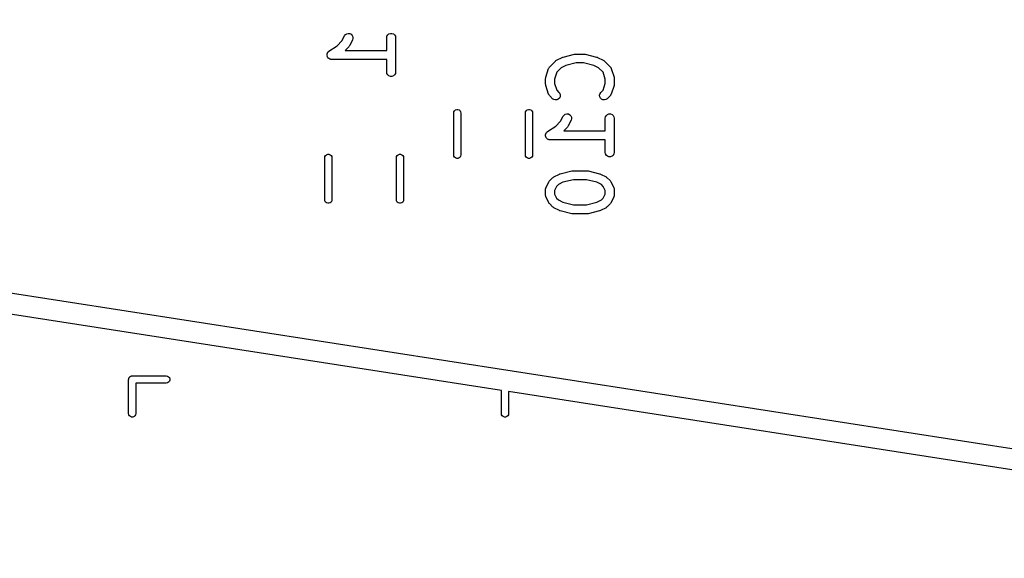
# Model space of a CAD drawing. Extents: x 48 to 353, y -143 to -50.
# Tile 8 of 70: x 80 to 96, y -113 to -104. Entities that reach past the tile are written whole.
import ezdxf

# ---------------------------------------------------------------- set-up
doc = ezdxf.new("R2010")
doc.units = 0
doc.header["$MEASUREMENT"] = 0
doc.layers.add('BLACK', color=7, linetype='CONTINUOUS')

msp = doc.modelspace()

# ---------------------------------------------------------------- linework, layer by layer
at = {"layer": 'Black'}
for p, q in [((49.9277, -104.329), (106.096, -113.056)), ((88.023, -110.602), (49.0174, -104.542)), ((85.396, -104.67), (85.4115, -104.649)), ((85.4115, -104.649), (85.4333, -104.635)), ((85.4333, -104.635), (85.4586, -104.629)), ((85.4586, -104.629), (85.4845, -104.632)), ((85.4845, -104.632), (85.5078, -104.643)), ((85.5078, -104.643), (85.5257, -104.662)), ((86.1069, -104.678), (86.1199, -104.655)), ((86.1199, -104.655), (86.1399, -104.639)), ((86.1399, -104.639), (86.1644, -104.63)), ((86.1644, -104.63), (86.1904, -104.63)), ((86.1904, -104.63), (86.2149, -104.639)), ((86.2149, -104.639), (86.2348, -104.655)), ((86.2348, -104.655), (86.2479, -104.678)), ((85.2725, -104.836), (85.3538, -104.754)), ((85.3538, -104.754), (85.396, -104.67)), ((85.5302, -104.737), (85.4826, -104.832)), ((85.5257, -104.662), (85.536, -104.686)), ((85.5376, -104.712), (85.5302, -104.737)), ((85.536, -104.686), (85.5376, -104.712)), ((86.1024, -104.703), (86.1069, -104.678)), ((86.1024, -104.914), (86.1024, -104.703)), ((86.2479, -104.678), (86.2524, -104.703)), ((86.2524, -104.703), (86.2524, -105.275)), ((85.1025, -104.994), (85.1035, -104.985)), ((85.1035, -104.976), (85.1049, -104.972)), ((85.1035, -104.985), (85.1035, -104.976)), ((85.1049, -104.972), (85.1054, -104.968)), ((85.1054, -104.968), (85.1094, -104.96)), ((85.1094, -104.96), (85.1124, -104.952)), ((85.1124, -104.952), (85.1151, -104.949)), ((85.1151, -104.949), (85.1169, -104.945)), ((85.1169, -104.945), (85.1234, -104.939)), ((85.1234, -104.939), (85.1292, -104.932)), ((85.1292, -104.932), (85.1328, -104.93)), ((85.1328, -104.93), (85.1358, -104.927)), ((85.1358, -104.927), (85.2725, -104.836)), ((85.4685, -104.852), (85.4061, -104.914)), ((85.4061, -104.914), (86.1024, -104.914)), ((85.4754, -104.842), (85.4685, -104.852)), ((85.4826, -104.832), (85.4754, -104.842)), ((89.0563, -105.024), (89.2468, -104.976)), ((89.2468, -104.976), (89.2559, -104.976)), ((89.2559, -104.976), (89.265, -104.974)), ((89.265, -104.974), (89.4078, -104.974)), ((89.4078, -104.974), (89.4168, -104.976)), ((89.4168, -104.976), (89.426, -104.976)), ((89.426, -104.976), (89.6165, -105.024)), ((85.1035, -104.998), (85.1025, -104.994)), ((85.1035, -105.002), (85.1035, -104.998)), ((85.1066, -105.011), (85.1035, -105.002)), ((85.1087, -105.019), (85.1066, -105.011)), ((85.111, -105.023), (85.1087, -105.019)), ((85.1124, -105.027), (85.111, -105.023)), ((85.1182, -105.034), (85.1124, -105.027)), ((85.1231, -105.041), (85.1182, -105.034)), ((85.1265, -105.043), (85.1231, -105.041)), ((85.1292, -105.047), (85.1265, -105.043)), ((85.1369, -105.051), (85.1292, -105.047)), ((85.1441, -105.056), (85.1369, -105.051)), ((85.1481, -105.058), (85.1441, -105.056)), ((85.1517, -105.06), (85.1481, -105.058)), ((85.1605, -105.061), (85.1517, -105.06)), ((85.1691, -105.064), (85.1605, -105.061)), ((85.1733, -105.063), (85.1691, -105.064)), ((85.1774, -105.064), (85.1733, -105.063)), ((86.1024, -105.064), (85.1774, -105.064)), ((86.1024, -105.275), (86.1024, -105.064)), ((88.831, -105.187), (88.9262, -105.091)), ((88.9262, -105.091), (88.936, -105.084)), ((88.936, -105.084), (88.9457, -105.077)), ((88.9457, -105.077), (89.0409, -105.03)), ((89.0409, -105.03), (89.0488, -105.027)), ((89.0488, -105.027), (89.0563, -105.024)), ((89.2742, -105.124), (89.1007, -105.167)), ((89.3986, -105.124), (89.2742, -105.124)), ((89.5721, -105.167), (89.3986, -105.124)), ((89.6165, -105.024), (89.624, -105.027)), ((89.624, -105.027), (89.6318, -105.03)), ((89.6318, -105.03), (89.7271, -105.077)), ((89.7271, -105.077), (89.7367, -105.084)), ((89.7367, -105.084), (89.7466, -105.091)), ((89.7466, -105.091), (89.8418, -105.187)), ((86.1069, -105.301), (86.1024, -105.275)), ((86.1199, -105.323), (86.1069, -105.301)), ((86.2479, -105.301), (86.2348, -105.323)), ((86.2524, -105.275), (86.2479, -105.301)), ((88.7652, -105.359), (88.8128, -105.216)), ((88.8128, -105.216), (88.8149, -105.212)), ((88.8149, -105.212), (88.816, -105.208)), ((88.816, -105.208), (88.8211, -105.201)), ((88.8211, -105.201), (88.8253, -105.193)), ((88.8253, -105.193), (88.8285, -105.19)), ((88.8285, -105.19), (88.831, -105.187)), ((88.9496, -105.28), (88.9114, -105.395)), ((89.0237, -105.206), (88.9496, -105.28)), ((89.1007, -105.167), (89.0237, -105.206)), ((89.6491, -105.206), (89.5721, -105.167)), ((89.7232, -105.28), (89.6491, -105.206)), ((89.7614, -105.395), (89.7232, -105.28)), ((89.8418, -105.187), (89.8443, -105.19)), ((89.8443, -105.19), (89.8475, -105.193)), ((89.8475, -105.193), (89.8517, -105.201)), ((89.8517, -105.201), (89.8567, -105.208)), ((89.8567, -105.208), (89.8579, -105.212)), ((89.8579, -105.212), (89.8599, -105.216)), ((89.8599, -105.216), (89.9075, -105.359)), ((86.1399, -105.34), (86.1199, -105.323)), ((86.1644, -105.349), (86.1399, -105.34)), ((86.1904, -105.349), (86.1644, -105.349)), ((86.2149, -105.34), (86.1904, -105.349)), ((86.2348, -105.323), (86.2149, -105.34)), ((88.7614, -105.382), (88.7635, -105.371)), ((88.7614, -105.478), (88.7614, -105.382)), ((88.7635, -105.49), (88.7614, -105.478)), ((88.7635, -105.371), (88.7652, -105.359)), ((88.9114, -105.395), (88.9114, -105.465)), ((88.9114, -105.465), (88.9496, -105.58)), ((89.7232, -105.58), (89.7614, -105.465)), ((89.7614, -105.465), (89.7614, -105.395)), ((89.9075, -105.359), (89.9093, -105.371)), ((89.9093, -105.371), (89.9114, -105.382)), ((89.9114, -105.478), (89.9093, -105.49)), ((89.9114, -105.382), (89.9114, -105.478)), ((88.7652, -105.501), (88.7635, -105.49)), ((88.8128, -105.644), (88.7652, -105.501)), ((88.8149, -105.648), (88.8128, -105.644)), ((88.9496, -105.58), (88.9847, -105.615)), ((88.9847, -105.615), (88.9996, -105.636)), ((88.9996, -105.636), (89.0063, -105.662)), ((89.6664, -105.662), (89.6732, -105.636)), ((89.6732, -105.636), (89.6881, -105.615)), ((89.6881, -105.615), (89.7232, -105.58)), ((89.8599, -105.644), (89.8579, -105.648)), ((89.9075, -105.501), (89.8599, -105.644)), ((89.9093, -105.49), (89.9075, -105.501)), ((88.816, -105.652), (88.8149, -105.648)), ((88.8211, -105.659), (88.816, -105.652)), ((88.8253, -105.667), (88.8211, -105.659)), ((88.8285, -105.67), (88.8253, -105.667)), ((88.831, -105.674), (88.8285, -105.67)), ((88.8786, -105.721), (88.831, -105.674)), ((88.8999, -105.736), (88.8786, -105.721)), ((88.9251, -105.743), (88.8999, -105.736)), ((88.951, -105.741), (88.9251, -105.743)), ((88.9746, -105.73), (88.951, -105.741)), ((88.9931, -105.711), (88.9746, -105.73)), ((89.0041, -105.688), (88.9931, -105.711)), ((89.0063, -105.662), (89.0041, -105.688)), ((89.6687, -105.688), (89.6664, -105.662)), ((89.6797, -105.711), (89.6687, -105.688)), ((89.6981, -105.73), (89.6797, -105.711)), ((89.7217, -105.741), (89.6981, -105.73)), ((89.7477, -105.743), (89.7217, -105.741)), ((89.7728, -105.736), (89.7477, -105.743)), ((89.7942, -105.721), (89.7728, -105.736)), ((89.8418, -105.674), (89.7942, -105.721)), ((89.8443, -105.67), (89.8418, -105.674)), ((89.8475, -105.667), (89.8443, -105.67)), ((89.8517, -105.659), (89.8475, -105.667)), ((89.8567, -105.652), (89.8517, -105.659)), ((89.8579, -105.648), (89.8567, -105.652)), ((87.224, -105.961), (87.2276, -105.94)), ((87.224, -106.661), (87.224, -105.961)), ((87.2276, -105.94), (87.238, -105.922)), ((87.238, -105.922), (87.254, -105.909)), ((87.254, -105.909), (87.2736, -105.902)), ((87.2736, -105.902), (87.2944, -105.902)), ((87.2944, -105.902), (87.314, -105.909)), ((87.314, -105.909), (87.33, -105.922)), ((87.33, -105.922), (87.3404, -105.94)), ((87.3404, -105.94), (87.344, -105.961)), ((87.344, -105.961), (87.344, -106.661)), ((88.424, -105.961), (88.4276, -105.94)), ((88.424, -106.661), (88.424, -105.961)), ((88.4276, -105.94), (88.438, -105.922)), ((88.438, -105.922), (88.454, -105.909)), ((88.454, -105.909), (88.4736, -105.902)), ((88.4736, -105.902), (88.4944, -105.902)), ((88.4944, -105.902), (88.514, -105.909)), ((88.514, -105.909), (88.53, -105.922)), ((88.53, -105.922), (88.5404, -105.94)), ((88.5404, -105.94), (88.544, -105.961)), ((88.544, -105.961), (88.544, -106.661)), ((89.0923, -105.98), (89.1176, -105.974)), ((89.1176, -105.974), (89.1435, -105.977)), ((89.1435, -105.977), (89.1668, -105.989)), ((89.7989, -105.984), (89.8234, -105.975)), ((89.8234, -105.975), (89.8494, -105.975)), ((89.8494, -105.975), (89.8739, -105.984)), ((88.9315, -106.181), (89.0128, -106.1)), ((89.0128, -106.1), (89.055, -106.016)), ((89.055, -106.016), (89.0705, -105.995)), ((89.0705, -105.995), (89.0923, -105.98)), ((89.1892, -106.083), (89.1416, -106.178)), ((89.1668, -105.989), (89.1847, -106.008)), ((89.1847, -106.008), (89.195, -106.032)), ((89.1966, -106.058), (89.1892, -106.083)), ((89.195, -106.032), (89.1966, -106.058)), ((89.7614, -106.049), (89.7659, -106.023)), ((89.7614, -106.26), (89.7614, -106.049)), ((89.7659, -106.023), (89.7789, -106.001)), ((89.7789, -106.001), (89.7989, -105.984)), ((89.8739, -105.984), (89.8938, -106.001)), ((89.8938, -106.001), (89.9069, -106.023)), ((89.9069, -106.023), (89.9114, -106.049)), ((89.9114, -106.049), (89.9114, -106.621)), ((88.7644, -106.314), (88.7684, -106.306)), ((88.7684, -106.306), (88.7714, -106.297)), ((88.7714, -106.297), (88.7741, -106.294)), ((88.7741, -106.294), (88.7759, -106.29)), ((88.7759, -106.29), (88.7824, -106.284)), ((88.7824, -106.284), (88.7882, -106.277)), ((88.7882, -106.277), (88.7918, -106.275)), ((88.7918, -106.275), (88.7948, -106.272)), ((88.7948, -106.272), (88.9315, -106.181)), ((89.1275, -106.197), (89.0651, -106.26)), ((89.0651, -106.26), (89.7614, -106.26)), ((89.1344, -106.188), (89.1275, -106.197)), ((89.1416, -106.178), (89.1344, -106.188)), ((88.7615, -106.34), (88.7625, -106.331)), ((88.7625, -106.344), (88.7615, -106.34)), ((88.7625, -106.322), (88.7639, -106.318)), ((88.7625, -106.331), (88.7625, -106.322)), ((88.7625, -106.348), (88.7625, -106.344)), ((88.7656, -106.356), (88.7625, -106.348)), ((88.7639, -106.318), (88.7644, -106.314)), ((88.7677, -106.365), (88.7656, -106.356)), ((88.77, -106.368), (88.7677, -106.365)), ((88.7714, -106.372), (88.77, -106.368)), ((88.7772, -106.379), (88.7714, -106.372)), ((88.7821, -106.387), (88.7772, -106.379)), ((88.7855, -106.389), (88.7821, -106.387)), ((88.7882, -106.392), (88.7855, -106.389)), ((88.7959, -106.397), (88.7882, -106.392)), ((88.8031, -106.402), (88.7959, -106.397)), ((88.8071, -106.403), (88.8031, -106.402)), ((88.8107, -106.405), (88.8071, -106.403)), ((88.8195, -106.407), (88.8107, -106.405)), ((88.8281, -106.409), (88.8195, -106.407)), ((88.8323, -106.409), (88.8281, -106.409)), ((88.8364, -106.41), (88.8323, -106.409)), ((89.7614, -106.41), (88.8364, -106.41)), ((89.7614, -106.621), (89.7614, -106.41)), ((89.7659, -106.646), (89.7614, -106.621)), ((89.9114, -106.621), (89.9069, -106.646)), ((85.065, -106.711), (85.0686, -106.69)), ((85.065, -107.411), (85.065, -106.711)), ((85.0686, -106.69), (85.079, -106.672)), ((85.079, -106.672), (85.095, -106.659)), ((85.095, -106.659), (85.1146, -106.652)), ((85.1146, -106.652), (85.1354, -106.652)), ((85.1354, -106.652), (85.155, -106.659)), ((85.155, -106.659), (85.171, -106.672)), ((85.171, -106.672), (85.1814, -106.69)), ((85.1814, -106.69), (85.185, -106.711)), ((85.185, -106.711), (85.185, -107.411)), ((86.265, -106.711), (86.2686, -106.69)), ((86.265, -107.411), (86.265, -106.711)), ((86.2686, -106.69), (86.279, -106.672)), ((86.279, -106.672), (86.295, -106.659)), ((86.295, -106.659), (86.3146, -106.652)), ((86.3146, -106.652), (86.3354, -106.652)), ((86.3354, -106.652), (86.355, -106.659)), ((86.355, -106.659), (86.371, -106.672)), ((86.371, -106.672), (86.3814, -106.69)), ((86.3814, -106.69), (86.385, -106.711)), ((86.385, -106.711), (86.385, -107.411)), ((87.2276, -106.682), (87.224, -106.661)), ((87.238, -106.7), (87.2276, -106.682)), ((87.254, -106.713), (87.238, -106.7)), ((87.2736, -106.72), (87.254, -106.713)), ((87.2944, -106.72), (87.2736, -106.72)), ((87.314, -106.713), (87.2944, -106.72)), ((87.33, -106.7), (87.314, -106.713)), ((87.3404, -106.682), (87.33, -106.7)), ((87.344, -106.661), (87.3404, -106.682)), ((88.4276, -106.682), (88.424, -106.661)), ((88.438, -106.7), (88.4276, -106.682)), ((88.454, -106.713), (88.438, -106.7)), ((88.4736, -106.72), (88.454, -106.713)), ((88.4944, -106.72), (88.4736, -106.72)), ((88.514, -106.713), (88.4944, -106.72)), ((88.53, -106.7), (88.514, -106.713)), ((88.5404, -106.682), (88.53, -106.7)), ((88.544, -106.661), (88.5404, -106.682)), ((89.7789, -106.669), (89.7659, -106.646)), ((89.7989, -106.685), (89.7789, -106.669)), ((89.8234, -106.694), (89.7989, -106.685)), ((89.8494, -106.694), (89.8234, -106.694)), ((89.8739, -106.685), (89.8494, -106.694)), ((89.8938, -106.669), (89.8739, -106.685)), ((89.9069, -106.646), (89.8938, -106.669)), ((89.0087, -106.976), (89.1991, -106.929)), ((89.1991, -106.929), (89.2083, -106.928)), ((89.2083, -106.928), (89.2173, -106.926)), ((89.2173, -106.926), (89.4554, -106.926)), ((89.4554, -106.926), (89.4645, -106.928)), ((89.4645, -106.928), (89.4736, -106.929)), ((89.4736, -106.929), (89.6641, -106.976)), ((88.7693, -107.206), (88.8169, -107.111)), ((88.8169, -107.111), (88.8241, -107.101)), ((88.8241, -107.101), (88.831, -107.091)), ((88.831, -107.091), (88.8786, -107.044)), ((88.8786, -107.044), (88.8884, -107.037)), ((88.8884, -107.037), (88.8981, -107.03)), ((88.8981, -107.03), (88.9933, -106.982)), ((89.053, -107.12), (88.976, -107.158)), ((88.9933, -106.982), (89.0012, -106.98)), ((89.0012, -106.98), (89.0087, -106.976)), ((89.2266, -107.076), (89.053, -107.12)), ((89.4462, -107.076), (89.2266, -107.076)), ((89.6197, -107.12), (89.4462, -107.076)), ((89.6967, -107.158), (89.6197, -107.12)), ((89.6641, -106.976), (89.6716, -106.98)), ((89.6716, -106.98), (89.6794, -106.982)), ((89.6794, -106.982), (89.7747, -107.03)), ((89.7747, -107.03), (89.7843, -107.037)), ((89.7843, -107.037), (89.7942, -107.044)), ((89.7942, -107.044), (89.8418, -107.091)), ((89.8418, -107.091), (89.8487, -107.101)), ((89.8487, -107.101), (89.8558, -107.111)), ((89.8558, -107.111), (89.9035, -107.206)), ((88.7614, -107.24), (88.7621, -107.235)), ((88.7614, -107.335), (88.7614, -107.24)), ((88.7619, -107.231), (88.7644, -107.223)), ((88.7621, -107.235), (88.7619, -107.231)), ((88.7644, -107.223), (88.7659, -107.214)), ((88.7659, -107.214), (88.7681, -107.21)), ((88.7681, -107.21), (88.7693, -107.206)), ((88.9456, -107.189), (88.9114, -107.257)), ((88.9114, -107.257), (88.9114, -107.317)), ((88.976, -107.158), (88.9456, -107.189)), ((89.7271, -107.189), (89.6967, -107.158)), ((89.7614, -107.257), (89.7271, -107.189)), ((89.7614, -107.317), (89.7614, -107.257)), ((89.9035, -107.206), (89.9047, -107.21)), ((89.9047, -107.21), (89.9069, -107.214)), ((89.9069, -107.214), (89.9084, -107.223)), ((89.9084, -107.223), (89.9109, -107.231)), ((89.9109, -107.231), (89.9106, -107.235)), ((89.9106, -107.235), (89.9114, -107.24)), ((89.9114, -107.24), (89.9114, -107.335)), ((85.0686, -107.432), (85.065, -107.411)), ((85.079, -107.45), (85.0686, -107.432)), ((85.095, -107.463), (85.079, -107.45)), ((85.171, -107.45), (85.155, -107.463)), ((85.1814, -107.432), (85.171, -107.45)), ((85.185, -107.411), (85.1814, -107.432)), ((86.2686, -107.432), (86.265, -107.411)), ((86.279, -107.45), (86.2686, -107.432)), ((86.295, -107.463), (86.279, -107.45)), ((86.371, -107.45), (86.355, -107.463)), ((86.3814, -107.432), (86.371, -107.45)), ((86.385, -107.411), (86.3814, -107.432)), ((88.7621, -107.339), (88.7614, -107.335)), ((88.7619, -107.343), (88.7621, -107.339)), ((88.7644, -107.352), (88.7619, -107.343)), ((88.7659, -107.36), (88.7644, -107.352)), ((88.7681, -107.364), (88.7659, -107.36)), ((88.7693, -107.368), (88.7681, -107.364)), ((88.8169, -107.464), (88.7693, -107.368)), ((88.9114, -107.317), (88.9456, -107.386)), ((88.9456, -107.386), (88.976, -107.416)), ((88.976, -107.416), (89.053, -107.455)), ((89.053, -107.455), (89.2266, -107.498)), ((89.4462, -107.498), (89.6197, -107.455)), ((89.6197, -107.455), (89.6967, -107.416)), ((89.6967, -107.416), (89.7271, -107.386)), ((89.7271, -107.386), (89.7614, -107.317)), ((89.9035, -107.368), (89.8558, -107.464)), ((89.9047, -107.364), (89.9035, -107.368)), ((89.9069, -107.36), (89.9047, -107.364)), ((89.9084, -107.352), (89.9069, -107.36)), ((89.9109, -107.343), (89.9084, -107.352)), ((89.9114, -107.335), (89.9106, -107.339)), ((89.9106, -107.339), (89.9109, -107.343)), ((85.1146, -107.47), (85.095, -107.463)), ((85.1354, -107.47), (85.1146, -107.47)), ((85.155, -107.463), (85.1354, -107.47)), ((86.3146, -107.47), (86.295, -107.463)), ((86.3354, -107.47), (86.3146, -107.47)), ((86.355, -107.463), (86.3354, -107.47)), ((88.8241, -107.473), (88.8169, -107.464)), ((88.831, -107.483), (88.8241, -107.473)), ((88.8786, -107.531), (88.831, -107.483)), ((88.8884, -107.538), (88.8786, -107.531)), ((88.8981, -107.545), (88.8884, -107.538)), ((88.9933, -107.592), (88.8981, -107.545)), ((89.0012, -107.595), (88.9933, -107.592)), ((89.0087, -107.598), (89.0012, -107.595)), ((89.1991, -107.646), (89.0087, -107.598)), ((89.2266, -107.498), (89.4462, -107.498)), ((89.6641, -107.598), (89.4736, -107.646)), ((89.6716, -107.595), (89.6641, -107.598)), ((89.6794, -107.592), (89.6716, -107.595)), ((89.7747, -107.545), (89.6794, -107.592)), ((89.7843, -107.538), (89.7747, -107.545)), ((89.7942, -107.531), (89.7843, -107.538)), ((89.8418, -107.483), (89.7942, -107.531)), ((89.8487, -107.473), (89.8418, -107.483)), ((89.8558, -107.464), (89.8487, -107.473)), ((89.2083, -107.646), (89.1991, -107.646)), ((89.2173, -107.648), (89.2083, -107.646)), ((89.4554, -107.648), (89.2173, -107.648)), ((89.4645, -107.646), (89.4554, -107.648)), ((89.4736, -107.646), (89.4645, -107.646)), ((81.783, -110.418), (81.7839, -110.413)), ((81.783, -110.988), (81.783, -110.418)), ((81.7839, -110.408), (81.7857, -110.403)), ((81.7839, -110.413), (81.7839, -110.408)), ((81.7857, -110.403), (81.7866, -110.397)), ((81.7866, -110.397), (81.7892, -110.393)), ((81.7892, -110.393), (81.791, -110.388)), ((81.791, -110.388), (81.7944, -110.384)), ((81.7944, -110.384), (81.797, -110.379)), ((81.797, -110.379), (81.8011, -110.376)), ((81.8011, -110.376), (81.8044, -110.372)), ((81.8044, -110.372), (81.809, -110.369)), ((81.809, -110.369), (81.813, -110.366)), ((81.813, -110.366), (81.8179, -110.364)), ((81.8179, -110.364), (81.8225, -110.362)), ((81.8225, -110.362), (81.8277, -110.361)), ((81.8277, -110.361), (81.8326, -110.359)), ((81.8326, -110.359), (81.8378, -110.359)), ((81.8378, -110.359), (81.843, -110.358)), ((81.843, -110.358), (82.413, -110.358)), ((82.413, -110.358), (82.4335, -110.362)), ((82.4335, -110.362), (82.4516, -110.372)), ((82.4516, -110.372), (82.465, -110.388)), ((82.465, -110.388), (82.4721, -110.408)), ((82.4721, -110.408), (82.4721, -110.428)), ((82.413, -110.478), (81.903, -110.478)), ((81.903, -110.478), (81.903, -110.988)), ((82.4335, -110.474), (82.413, -110.478)), ((82.4516, -110.464), (82.4335, -110.474)), ((82.465, -110.448), (82.4516, -110.464)), ((82.4721, -110.428), (82.465, -110.448)), ((88.023, -110.988), (88.023, -110.602)), ((106.096, -113.41), (88.143, -110.621)), ((88.143, -110.621), (88.143, -110.988)), ((81.7866, -111.009), (81.783, -110.988)), ((81.797, -111.027), (81.7866, -111.009)), ((81.813, -111.04), (81.797, -111.027)), ((81.8326, -111.047), (81.813, -111.04)), ((81.8534, -111.047), (81.8326, -111.047)), ((81.873, -111.04), (81.8534, -111.047)), ((81.889, -111.027), (81.873, -111.04)), ((81.8994, -111.009), (81.889, -111.027)), ((81.903, -110.988), (81.8994, -111.009)), ((88.0266, -111.009), (88.023, -110.988)), ((88.037, -111.027), (88.0266, -111.009)), ((88.053, -111.04), (88.037, -111.027)), ((88.0726, -111.047), (88.053, -111.04)), ((88.0934, -111.047), (88.0726, -111.047)), ((88.113, -111.04), (88.0934, -111.047)), ((88.129, -111.027), (88.113, -111.04)), ((88.1394, -111.009), (88.129, -111.027)), ((88.143, -110.988), (88.1394, -111.009))]:
    msp.add_line(p, q, dxfattribs=at)

doc.saveas('drawing.dxf')
